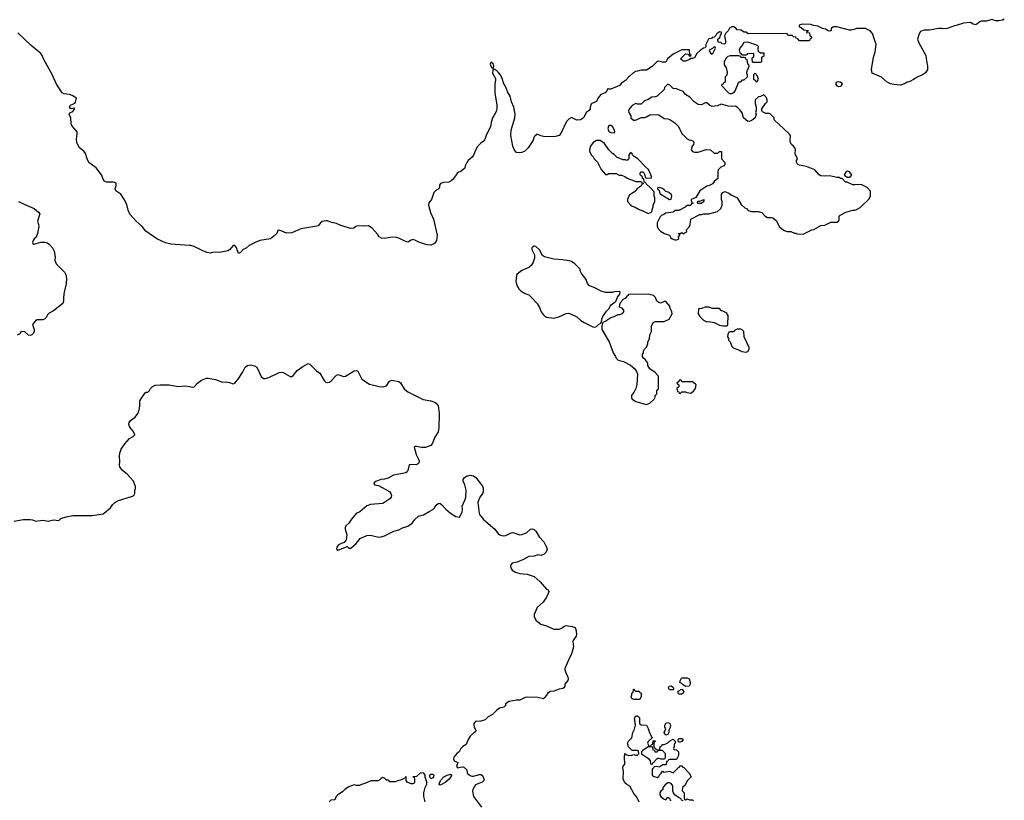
# Model space of a CAD drawing. Header units: inches. Extents: x 2473073 to 2657680, y 705365 to 849016.
# Tile 10 of 151: x 2518092 to 2529150, y 768427 to 777190. Entities that reach past the tile are written whole.
import ezdxf

# ---------------------------------------------------------------- set-up
doc = ezdxf.new("R2010")
doc.units = ezdxf.units.IN
doc.header["$MEASUREMENT"] = 0
for name, color, linetype in [('C5717', 7, 'Continuous'), ('C5726', 7, 'Continuous'), ('C5727', 7, 'Continuous')]:
    doc.layers.add(name, color=color, linetype=linetype)

msp = doc.modelspace()

# ---------------------------------------------------------------- linework, layer by layer
at = {"layer": 'C5717', "color": 5, "elevation": 60}
for points in [[(2520000, 774656), (2519790, 774671), (2519730, 774687), (2519631, 774731), (2519510, 774818), (2519466, 774870), (2519405, 774925), (2519330, 775006), (2519310, 775052), (2519294, 775114), (2519261, 775181), (2519227, 775230), (2519170, 775270), (2519165, 775290), (2519175, 775330), (2519174, 775354), (2519146, 775366), (2519068, 775368), (2519050, 775373), (2519041, 775381), (2519032, 775392), (2519010, 775447), (2518950, 775527), (2518869, 775589), (2518849, 775629), (2518830, 775690), (2518813, 775713), (2518764, 775750), (2518745, 775785), (2518734, 775810), (2518729, 775849), (2518738, 775910), (2518737, 775930), (2518688, 775988), (2518675, 776010), (2518669, 776030), (2518666, 776086), (2518647, 776130), (2518655, 776145), (2518690, 776161), (2518713, 776193), (2518696, 776196), (2518670, 776191), (2518657, 776197), (2518651, 776210), (2518661, 776230), (2518696, 776244), (2518710, 776254), (2518717, 776263), (2518731, 776310), (2518680, 776340), (2518650, 776350), (2518590, 776359), (2518570, 776370), (2518507, 776467), (2518456, 776576), (2518363, 776743), (2518345, 776790), (2518330, 776810), (2518220, 776900), (2518070, 777042)], [(2518079, 775150), (2518150, 775114), (2518254, 775070), (2518305, 775030), (2518319, 775010), (2518293, 774930), (2518305, 774890), (2518307, 774870), (2518292, 774790), (2518276, 774750), (2518255, 774730), (2518243, 774710), (2518236, 774690), (2518239, 774679), (2518250, 774672), (2518328, 774692), (2518374, 774694), (2518405, 774685), (2518428, 774668), (2518462, 774630), (2518478, 774590), (2518490, 774530), (2518488, 774490), (2518502, 774450), (2518596, 774356), (2518611, 774331), (2518618, 774290), (2518615, 774225), (2518593, 774133), (2518585, 774075), (2518585, 774030), (2518577, 774003), (2518470, 773922), (2518424, 773896), (2518404, 773876), (2518390, 773846), (2518370, 773827), (2518350, 773821), (2518290, 773822), (2518270, 773811), (2518237, 773770), (2518253, 773713), (2518254, 773690), (2518246, 773670), (2518230, 773652), (2518210, 773644), (2518190, 773648), (2518150, 773686), (2518110, 773691), (2518095, 773665), (2518062, 773650)], [(2518030, 771562), (2518130, 771581), (2518210, 771581), (2518237, 771577), (2518270, 771562), (2518350, 771573), (2518410, 771559), (2518470, 771576), (2518530, 771568), (2518554, 771590), (2518614, 771610), (2518690, 771625), (2518830, 771623), (2518906, 771626), (2519030, 771644), (2519110, 771709), (2519135, 771745), (2519155, 771765), (2519190, 771789), (2519357, 771843), (2519372, 771850), (2519385, 771870), (2519385, 771910), (2519391, 771929), (2519391, 771950), (2519371, 772010), (2519298, 772090), (2519248, 772130), (2519215, 772170), (2519211, 772190), (2519215, 772230), (2519211, 772290), (2519216, 772324), (2519231, 772369), (2519271, 772430), (2519327, 772490), (2519366, 772510), (2519384, 772530), (2519368, 772570), (2519340, 772600), (2519325, 772625), (2519319, 772650), (2519323, 772670), (2519336, 772690), (2519388, 772730), (2519417, 772770), (2519433, 772810), (2519442, 772850), (2519443, 772910), (2519451, 772930), (2519500, 773000), (2519511, 773009), (2519530, 773009), (2519550, 773029), (2519561, 773050), (2519579, 773070), (2519612, 773088), (2519670, 773092), (2519770, 773090), (2519870, 773073), (2519950, 773080), (2520000, 773071)]]:
    msp.add_lwpolyline(points, dxfattribs=at)
at = {"layer": 'C5726', "color": 5}
for points, elevation in [([(2524257, 770000), (2524215, 769905), (2524214, 769890), (2524221, 769870), (2524249, 769810), (2524253, 769790), (2524249, 769771), (2524215, 769730), (2524214, 769710), (2524202, 769690), (2524190, 769683), (2524150, 769676), (2524090, 769653), (2524050, 769647), (2524022, 769630), (2523990, 769582), (2523973, 769567), (2523910, 769581), (2523795, 769585), (2523770, 769582), (2523708, 769552), (2523670, 769551), (2523590, 769536), (2523549, 769511), (2523548, 769490), (2523530, 769472), (2523480, 769460), (2523446, 769434), (2523402, 769390), (2523355, 769365), (2523318, 769330), (2523270, 769314), (2523210, 769311), (2523194, 769290), (2523194, 769270), (2523195, 769250), (2523215, 769215), (2523210, 769194), (2523190, 769182), (2523153, 769147), (2523129, 769110), (2523108, 769052), (2523068, 769030), (2523048, 769010), (2523028, 768970), (2523005, 768955), (2522982, 768930), (2522969, 768911), (2522964, 768890), (2522970, 768870), (2523012, 768852), (2522999, 768810), (2523009, 768790), (2523040, 768800), (2523070, 768804), (2523080, 768800), (2523115, 768770), (2523118, 768730), (2523150, 768706), (2523170, 768698), (2523190, 768698), (2523213, 768707), (2523232, 768708), (2523250, 768718), (2523270, 768718), (2523290, 768706), (2523306, 768670), (2523306, 768650), (2523286, 768630), (2523210, 768602), (2523182, 768550), (2523179, 768530), (2523189, 768471), (2523277, 768350)], 60), ([(2525050, 768406), (2525023, 768463), (2524990, 768502), (2524946, 768586), (2524910, 768606), (2524890, 768625), (2524870, 768670), (2524875, 768750), (2524866, 768790), (2524870, 768811), (2524889, 768831), (2524884, 768910), (2524890, 768954), (2524902, 768942), (2524930, 768932), (2524967, 768933), (2524990, 768942), (2525010, 768934), (2525030, 768934), (2525046, 768950), (2525042, 768982), (2525030, 768986), (2524970, 768986), (2524930, 769026), (2524918, 769070), (2524928, 769090), (2524968, 769130), (2524978, 769190), (2524995, 769225), (2525008, 769270), (2524998, 769350), (2525010, 769374), (2525030, 769374), (2525053, 769353), (2525054, 769290), (2525070, 769274), (2525130, 769272), (2525150, 769234), (2525164, 769184), (2525194, 769130), (2525150, 769086), (2525142, 769070), (2525158, 769038), (2525170, 769034), (2525182, 769038), (2525187, 769053), (2525202, 769058), (2525207, 769093), (2525230, 769094), (2525233, 769087), (2525218, 769082), (2525214, 769070), (2525214, 769030), (2525218, 769018), (2525233, 769013), (2525238, 768998), (2525270, 768994), (2525282, 768998), (2525286, 769030), (2525302, 769038), (2525307, 769053), (2525330, 769054), (2525350, 769062), (2525370, 769072), (2525390, 769092), (2525430, 769112), (2525454, 769090), (2525454, 769070), (2525444, 769056), (2525442, 769030), (2525434, 769010), (2525438, 768998), (2525470, 768992), (2525491, 768970), (2525491, 768930), (2525470, 768886), (2525393, 768887), (2525378, 768882), (2525372, 768868), (2525358, 768862), (2525354, 768830), (2525350, 768826), (2525313, 768827), (2525290, 768806), (2525270, 768798), (2525250, 768806), (2525218, 768802), (2525212, 768788), (2525198, 768782), (2525194, 768770), (2525194, 768710), (2525213, 768693), (2525232, 768692), (2525250, 768682), (2525270, 768694), (2525283, 768717), (2525298, 768730), (2525310, 768754), (2525330, 768742), (2525390, 768754), (2525430, 768734), (2525490, 768794), (2525502, 768798), (2525507, 768813), (2525530, 768814), (2525538, 768798), (2525550, 768794), (2525611, 768730), (2525634, 768690), (2525590, 768646), (2525564, 768596), (2525534, 768570), (2525533, 768533), (2525554, 768510), (2525554, 768450), (2525558, 768438), (2525570, 768434), (2525590, 768442), (2525613, 768433), (2525650, 768434), (2525660, 768420)], 40), ([(2522645, 768410), (2522631, 768470), (2522631, 768510), (2522646, 768570), (2522665, 768610), (2522665, 768630), (2522646, 768686), (2522645, 768710), (2522630, 768732), (2522603, 768737), (2522589, 768731), (2522547, 768693), (2522506, 768690), (2522522, 768682), (2522526, 768670), (2522526, 768630), (2522522, 768618), (2522507, 768613), (2522487, 768613), (2522442, 768630), (2522434, 768650), (2522434, 768690), (2522430, 768694), (2522422, 768678), (2522396, 768664), (2522370, 768652), (2522349, 768651), (2522310, 768634), (2522250, 768634), (2522233, 768653), (2522210, 768654), (2522190, 768674), (2522170, 768682), (2522150, 768672), (2522140, 768660), (2522116, 768644), (2522036, 768644), (2521970, 768616), (2521930, 768605), (2521910, 768592), (2521873, 768593), (2521850, 768602), (2521790, 768579), (2521749, 768551), (2521718, 768522), (2521666, 768490), (2521646, 768470), (2521630, 768434), (2521588, 768430), (2521569, 768411)], 60), ([(2525542, 768422), (2525526, 768430), (2525522, 768442), (2525490, 768458), (2525450, 768489), (2525434, 768510), (2525429, 768530), (2525429, 768589), (2525410, 768615), (2525390, 768622), (2525370, 768622), (2525340, 768600), (2525314, 768570), (2525314, 768550), (2525292, 768528), (2525282, 768510), (2525282, 768490), (2525291, 768470), (2525322, 768442), (2525350, 768434), (2525370, 768462), (2525391, 768450), (2525402, 768422)], 40)]:
    msp.add_lwpolyline(points, dxfattribs=dict(at, elevation=elevation))
for points, elevation in [([(2525570, 769706), (2525543, 769723), (2525530, 769738), (2525506, 769750), (2525508, 769770), (2525523, 769797), (2525530, 769802), (2525590, 769802), (2525610, 769792), (2525622, 769750), (2525622, 769730), (2525610, 769709)], 40), ([(2525010, 769654), (2525050, 769654), (2525058, 769638), (2525070, 769634), (2525071, 769590), (2525058, 769562), (2525050, 769558), (2524990, 769558), (2524966, 769570), (2524958, 769590), (2524966, 769610), (2524966, 769630), (2524982, 769638), (2524987, 769673), (2524993, 769673), (2524998, 769658)], 40), ([(2525430, 769666), (2525389, 769669), (2525378, 769690), (2525386, 769710), (2525410, 769712), (2525422, 769702), (2525434, 769690), (2525434, 769670)], 40), ([(2525530, 769618), (2525500, 769620), (2525486, 769630), (2525488, 769652), (2525530, 769674), (2525552, 769650), (2525542, 769630)], 40), ([(2525350, 769158), (2525329, 769189), (2525348, 769230), (2525338, 769250), (2525338, 769270), (2525350, 769294), (2525370, 769302), (2525390, 769294), (2525402, 769270), (2525397, 769243), (2525384, 769216), (2525382, 769190), (2525370, 769166)], 40), ([(2525510, 769078), (2525500, 769080), (2525486, 769090), (2525486, 769110), (2525500, 769120), (2525530, 769122), (2525542, 769110), (2525530, 769088)], 40), ([(2525150, 769028), (2525092, 768988), (2525074, 768970), (2525074, 768950), (2525155, 768895), (2525172, 768870), (2525178, 768838), (2525190, 768834), (2525202, 768838), (2525206, 768850), (2525222, 768858), (2525226, 768870), (2525247, 768893), (2525260, 768900), (2525270, 768902), (2525290, 768894), (2525330, 768894), (2525342, 768898), (2525346, 768910), (2525346, 768950), (2525310, 768986), (2525270, 768986), (2525258, 768982), (2525250, 768966), (2525230, 768966), (2525226, 768986), (2525208, 768990), (2525202, 769022)], 40), ([(2522710, 768668), (2522698, 768690), (2522698, 768710), (2522710, 768722), (2522730, 768722), (2522742, 768710), (2522738, 768690), (2522730, 768678)], 60), ([(2522810, 768598), (2522802, 768610), (2522819, 768650), (2522855, 768690), (2522894, 768710), (2522930, 768721), (2522946, 768710), (2522916, 768664), (2522872, 768628), (2522830, 768605)], 60)]:
    msp.add_lwpolyline(points, close=True, dxfattribs=dict(at, elevation=elevation))
at = {"layer": 'C5727', "color": 5, "elevation": 60}
for points in [[(2529150, 777196), (2529130, 777186), (2529090, 777176), (2529050, 777176), (2529010, 777191), (2528950, 777172), (2528890, 777172), (2528875, 777165), (2528830, 777131), (2528800, 777140), (2528770, 777158), (2528692, 777152), (2528610, 777125), (2528590, 777122), (2528510, 777091), (2528470, 777086), (2528449, 777091), (2528410, 777091), (2528310, 777071), (2528250, 777071), (2528210, 777058), (2528193, 777030), (2528174, 776970), (2528189, 776930), (2528269, 776790), (2528275, 776730), (2528289, 776670), (2528289, 776630), (2528265, 776595), (2528230, 776571), (2528178, 776550), (2528130, 776518), (2528090, 776498), (2528050, 776485), (2528029, 776471), (2527983, 776457), (2527910, 776462), (2527870, 776471), (2527835, 776490), (2527770, 776545), (2527667, 776590), (2527657, 776630), (2527682, 776770), (2527699, 776830), (2527711, 776910), (2527670, 777034), (2527644, 777064), (2527591, 777091), (2527490, 777092), (2527476, 777084), (2527430, 777072), (2527410, 777072), (2527270, 777111), (2527230, 777111), (2527206, 777090), (2527206, 777070), (2527190, 777062), (2527170, 777065), (2527143, 777083), (2527110, 777091), (2527056, 777116), (2527006, 777126), (2526978, 777138), (2526879, 777141), (2526846, 777130), (2526846, 777110), (2526870, 777102), (2526898, 777078), (2526946, 777070), (2526942, 777058), (2526927, 777053), (2526927, 777047), (2526962, 777042), (2526966, 777010), (2526982, 777002), (2526986, 776990), (2526982, 776978), (2526967, 776973), (2526962, 776958), (2526950, 776954), (2526850, 776954), (2526830, 776974), (2526818, 776978), (2526810, 776994), (2526778, 776998), (2526770, 777014), (2526730, 777014), (2526718, 777018), (2526710, 777034), (2526273, 777033), (2526250, 777052), (2526230, 777052), (2526190, 777072), (2526150, 777078), (2526135, 777095), (2526111, 777110), (2526090, 777110), (2526065, 777095), (2526050, 777065), (2526021, 777039), (2526006, 777010), (2526019, 776950), (2526018, 776930), (2526010, 776914), (2525978, 776918), (2525970, 776934), (2525938, 776938), (2525934, 776970), (2525954, 776990), (2525962, 777018), (2525974, 777030), (2525974, 777050), (2525950, 777054), (2525938, 777042), (2525923, 777037), (2525910, 777014), (2525890, 776994), (2525868, 776992), (2525862, 776978), (2525830, 776974), (2525826, 776970), (2525798, 776910), (2525798, 776890), (2525790, 776874), (2525770, 776872), (2525738, 776850), (2525698, 776810), (2525670, 776762), (2525650, 776754), (2525630, 776754), (2525616, 776744), (2525570, 776725), (2525544, 776724), (2525514, 776750), (2525570, 776806), (2525602, 776802), (2525610, 776786), (2525630, 776786), (2525634, 776790), (2525618, 776798), (2525613, 776853), (2525529, 776851), (2525430, 776802), (2525368, 776750), (2525347, 776713), (2525310, 776712), (2525270, 776725), (2525250, 776722), (2525195, 776665), (2525130, 776625), (2525070, 776625), (2525030, 776612), (2525006, 776610), (2524988, 776592), (2524975, 776585), (2524942, 776558), (2524894, 776506), (2524850, 776478), (2524828, 776450), (2524730, 776411), (2524690, 776412), (2524686, 776390), (2524666, 776370), (2524618, 776350), (2524590, 776312), (2524570, 776272), (2524518, 776250), (2524510, 776242), (2524499, 776210), (2524499, 776190), (2524489, 776171), (2524453, 776147), (2524429, 776091), (2524410, 776076), (2524390, 776067), (2524350, 776063), (2524290, 776091), (2524262, 776078), (2524233, 776047), (2524170, 775912), (2524150, 775891), (2524110, 775878), (2523990, 775876), (2523945, 775885), (2523910, 775902), (2523900, 775900), (2523876, 775884), (2523870, 775874), (2523855, 775830), (2523802, 775750), (2523766, 775714), (2523730, 775699), (2523710, 775696), (2523670, 775701), (2523650, 775725), (2523631, 775771), (2523608, 775890), (2523611, 775950), (2523654, 776090), (2523655, 776130), (2523643, 776210), (2523617, 776270), (2523599, 776330), (2523570, 776382), (2523563, 776410), (2523530, 776471), (2523510, 776530), (2523490, 776570), (2523470, 776599), (2523450, 776616), (2523427, 776633), (2523413, 776633), (2523411, 776650), (2523417, 776670), (2523413, 776690), (2523388, 776712), (2523378, 776702), (2523377, 776690), (2523390, 776655), (2523408, 776648), (2523401, 776590), (2523436, 776530), (2523437, 776510), (2523429, 776470), (2523429, 776371), (2523449, 776230), (2523449, 776190), (2523442, 776158), (2523422, 776118), (2523402, 776090), (2523389, 776051), (2523381, 775990), (2523330, 775892), (2523315, 775845), (2523297, 775823), (2523270, 775805), (2523233, 775767), (2523218, 775742), (2523189, 775670), (2523172, 775648), (2523129, 775611), (2523113, 775587), (2523095, 775550), (2523090, 775522), (2523050, 775491), (2523010, 775471), (2522959, 775401), (2522939, 775381), (2522910, 775367), (2522850, 775361), (2522818, 775350), (2522808, 775332), (2522808, 775310), (2522798, 775290), (2522770, 775278), (2522742, 775250), (2522718, 775170), (2522686, 775134), (2522682, 775110), (2522706, 775026), (2522739, 774950), (2522779, 774770), (2522773, 774710), (2522750, 774676), (2522710, 774661), (2522670, 774663), (2522630, 774673), (2522574, 774694), (2522530, 774717), (2522510, 774721), (2522490, 774717), (2522450, 774694), (2522410, 774707), (2522350, 774739), (2522310, 774748), (2522250, 774746), (2522190, 774734), (2522156, 774736), (2522130, 774752), (2522110, 774782), (2522050, 774851), (2522010, 774876), (2521970, 774871), (2521885, 774875), (2521866, 774870), (2521846, 774850), (2521810, 774846), (2521700, 774880), (2521650, 774902), (2521595, 774915), (2521550, 774932), (2521530, 774934), (2521490, 774925), (2521469, 774910), (2521444, 774876), (2521429, 774871), (2521250, 774842), (2521150, 774798), (2521090, 774795), (2521010, 774826), (2520995, 774825), (2520990, 774822), (2520979, 774790), (2520966, 774774), (2520910, 774731), (2520790, 774710), (2520735, 774690), (2520670, 774657), (2520634, 774626), (2520601, 774610), (2520570, 774577), (2520550, 774567), (2520526, 774630), (2520510, 774657), (2520490, 774656), (2520451, 774609), (2520430, 774594), (2520335, 774575), (2520270, 774579), (2520230, 774571), (2520197, 774577), (2520150, 774594), (2520050, 774646), (2520015, 774655), (2520000, 774656)], [(2520000, 773071), (2520035, 773065), (2520050, 773070), (2520089, 773111), (2520135, 773145), (2520190, 773165), (2520210, 773165), (2520290, 773150), (2520370, 773123), (2520410, 773124), (2520450, 773119), (2520490, 773104), (2520510, 773109), (2520547, 773153), (2520594, 773230), (2520625, 773290), (2520650, 773307), (2520685, 773315), (2520730, 773306), (2520755, 773290), (2520804, 773184), (2520830, 773163), (2520850, 773161), (2520890, 773175), (2521006, 773230), (2521030, 773234), (2521050, 773230), (2521130, 773183), (2521150, 773183), (2521165, 773195), (2521210, 773254), (2521270, 773296), (2521330, 773330), (2521350, 773322), (2521426, 773250), (2521463, 773223), (2521510, 773141), (2521530, 773121), (2521550, 773119), (2521570, 773123), (2521590, 773136), (2521650, 773201), (2521670, 773206), (2521730, 773186), (2521750, 773187), (2521850, 773247), (2521870, 773252), (2521890, 773245), (2521936, 773156), (2522020, 773100), (2522128, 773072), (2522170, 773069), (2522210, 773079), (2522247, 773133), (2522270, 773143), (2522349, 773129), (2522370, 773115), (2522410, 773048), (2522452, 773012), (2522625, 772925), (2522710, 772913), (2522750, 772898), (2522770, 772884), (2522790, 772854), (2522797, 772830), (2522804, 772770), (2522801, 772610), (2522790, 772562), (2522756, 772504), (2522724, 772430), (2522708, 772410), (2522650, 772388), (2522606, 772386), (2522550, 772399), (2522530, 772398), (2522522, 772390), (2522543, 772310), (2522576, 772250), (2522578, 772230), (2522572, 772210), (2522550, 772193), (2522490, 772197), (2522467, 772193), (2522452, 772130), (2522444, 772116), (2522430, 772105), (2522371, 772091), (2522290, 772078), (2522230, 772042), (2522190, 772033), (2522148, 772030), (2522090, 772006), (2522070, 771990), (2522075, 771970), (2522120, 771960), (2522239, 771899), (2522249, 771890), (2522261, 771870), (2522267, 771850), (2522265, 771830), (2522249, 771810), (2522170, 771760), (2522030, 771748), (2521990, 771734), (2521913, 771667), (2521870, 771647), (2521817, 771583), (2521790, 771538), (2521755, 771510), (2521749, 771491), (2521749, 771470), (2521766, 771406), (2521758, 771350), (2521737, 771323), (2521702, 771310), (2521669, 771290), (2521654, 771270), (2521650, 771254), (2521656, 771236), (2521670, 771234), (2521770, 771275), (2521790, 771258), (2521810, 771259), (2521870, 771309), (2521914, 771366), (2521990, 771398), (2522030, 771404), (2522090, 771387), (2522130, 771381), (2522150, 771384), (2522190, 771396), (2522293, 771447), (2522350, 771463), (2522393, 771487), (2522450, 771504), (2522501, 771539), (2522530, 771579), (2522570, 771616), (2522627, 771633), (2522689, 771671), (2522730, 771690), (2522751, 771710), (2522770, 771741), (2522790, 771759), (2522810, 771761), (2522829, 771749), (2522877, 771697), (2522930, 771649), (2522990, 771615), (2523030, 771606), (2523060, 771660), (2523066, 771690), (2523061, 771730), (2523096, 771804), (2523103, 771830), (2523108, 771910), (2523091, 771970), (2523071, 772010), (2523074, 772030), (2523088, 772050), (2523110, 772067), (2523150, 772078), (2523189, 772070), (2523215, 772050), (2523290, 771952), (2523297, 771930), (2523299, 771890), (2523291, 771870), (2523257, 771823), (2523239, 771770), (2523251, 771651), (2523256, 771636), (2523300, 771580), (2523429, 771470), (2523470, 771416), (2523490, 771402), (2523530, 771396), (2523550, 771401), (2523610, 771429), (2523630, 771432), (2523710, 771409), (2523730, 771410), (2523782, 771430), (2523830, 771470), (2523850, 771473), (2523870, 771467), (2523890, 771450), (2523926, 771386), (2523978, 771330), (2524009, 771270), (2524016, 771244), (2524006, 771214), (2523982, 771190), (2523950, 771176), (2523910, 771181), (2523870, 771167), (2523810, 771163), (2523750, 771131), (2523678, 771102), (2523624, 771090), (2523608, 771072), (2523604, 771050), (2523610, 771030), (2523624, 771010), (2523662, 770990), (2523710, 770975), (2523790, 770966), (2523870, 770941), (2523938, 770878), (2524010, 770797), (2524029, 770789), (2524033, 770770), (2524029, 770750), (2524010, 770706), (2523970, 770650), (2523905, 770590), (2523870, 770514), (2523869, 770490), (2523889, 770449), (2523910, 770429), (2523946, 770406), (2524010, 770384), (2524090, 770349), (2524150, 770349), (2524170, 770354), (2524210, 770381), (2524231, 770389), (2524300, 770380), (2524326, 770366), (2524334, 770354), (2524342, 770330), (2524346, 770290), (2524341, 770270), (2524311, 770230), (2524304, 770210), (2524310, 770150), (2524290, 770072), (2524257, 770000)]]:
    msp.add_lwpolyline(points, dxfattribs=at)
for points in [[(2525890, 776886), (2525873, 776867), (2525834, 776850), (2525850, 776814), (2525870, 776802), (2525878, 776810), (2525906, 776870), (2525902, 776882)], [(2526270, 776938), (2526225, 776935), (2526211, 776909), (2526178, 776870), (2526172, 776850), (2526178, 776818), (2526192, 776812), (2526198, 776798), (2526210, 776794), (2526250, 776794), (2526262, 776798), (2526270, 776812), (2526330, 776814), (2526334, 776810), (2526334, 776770), (2526318, 776762), (2526314, 776750), (2526318, 776718), (2526330, 776714), (2526410, 776714), (2526422, 776718), (2526426, 776730), (2526426, 776770), (2526453, 776787), (2526453, 776813), (2526410, 776815), (2526389, 776829), (2526384, 776870), (2526388, 776890), (2526379, 776899)], [(2526170, 776786), (2526070, 776786), (2526044, 776776), (2526024, 776756), (2526005, 776715), (2526005, 776685), (2526025, 776650), (2526038, 776602), (2526032, 776568), (2526014, 776550), (2526014, 776490), (2525998, 776482), (2525993, 776467), (2525978, 776462), (2525974, 776450), (2526054, 776370), (2526070, 776362), (2526090, 776362), (2526120, 776380), (2526128, 776390), (2526167, 776493), (2526190, 776494), (2526210, 776514), (2526230, 776514), (2526266, 776550), (2526266, 776570), (2526258, 776590), (2526263, 776617), (2526286, 776670), (2526282, 776682), (2526268, 776690), (2526262, 776742), (2526247, 776747), (2526242, 776762), (2526230, 776766), (2526190, 776766), (2526182, 776782)], [(2526350, 776586), (2526334, 776570), (2526334, 776530), (2526338, 776518), (2526353, 776513), (2526358, 776498), (2526370, 776494), (2526386, 776510), (2526386, 776530), (2526378, 776558), (2526367, 776567), (2526362, 776582)], [(2525370, 776466), (2525334, 776430), (2525330, 776406), (2525252, 776330), (2525230, 776324), (2525190, 776322), (2525150, 776295), (2525110, 776278), (2525070, 776242), (2525030, 776242), (2525010, 776248), (2524970, 776228), (2524943, 776197), (2524931, 776170), (2524932, 776150), (2524954, 776110), (2524954, 776090), (2524984, 776064), (2525004, 776064), (2525026, 776070), (2525070, 776094), (2525110, 776092), (2525130, 776098), (2525170, 776122), (2525250, 776126), (2525270, 776121), (2525330, 776082), (2525370, 776078), (2525394, 776070), (2525450, 776031), (2525490, 775991), (2525530, 775912), (2525590, 775851), (2525610, 775841), (2525654, 775830), (2525662, 775810), (2525658, 775790), (2525645, 775770), (2525632, 775730), (2525650, 775712), (2525670, 775705), (2525710, 775705), (2525790, 775731), (2525810, 775732), (2525850, 775731), (2525893, 775693), (2525927, 775693), (2525942, 775698), (2525950, 775712), (2525970, 775712), (2525974, 775710), (2525972, 775630), (2526011, 775589), (2526011, 775570), (2526002, 775550), (2525966, 775534), (2525935, 775505), (2525931, 775490), (2525931, 775409), (2525890, 775375), (2525871, 775349), (2525846, 775334), (2525810, 775322), (2525731, 775270), (2525684, 775196), (2525634, 775170), (2525638, 775138), (2525654, 775130), (2525638, 775122), (2525630, 775106), (2525590, 775106), (2525578, 775102), (2525572, 775088), (2525494, 775050), (2525453, 775047), (2525430, 775028), (2525350, 775018), (2525320, 775000), (2525304, 774996), (2525284, 774976), (2525251, 774910), (2525251, 774871), (2525258, 774850), (2525290, 774818), (2525332, 774790), (2525390, 774771), (2525403, 774743), (2525418, 774730), (2525450, 774719), (2525470, 774720), (2525490, 774728), (2525495, 774735), (2525490, 774754), (2525506, 774770), (2525502, 774782), (2525489, 774790), (2525509, 774791), (2525530, 774802), (2525550, 774785), (2525562, 774798), (2525586, 774810), (2525579, 774830), (2525615, 774870), (2525622, 774890), (2525630, 774952), (2525730, 775002), (2525750, 775002), (2525770, 775012), (2525830, 775012), (2525930, 775038), (2525968, 775070), (2525982, 775110), (2525982, 775150), (2525975, 775170), (2525975, 775230), (2525990, 775252), (2526010, 775261), (2526050, 775247), (2526090, 775219), (2526150, 775191), (2526194, 775114), (2526237, 775077), (2526254, 775070), (2526274, 775050), (2526310, 775038), (2526390, 775038), (2526425, 775025), (2526462, 774990), (2526490, 774971), (2526530, 774971), (2526550, 774965), (2526590, 774931), (2526622, 774870), (2526650, 774842), (2526682, 774822), (2526710, 774811), (2526751, 774811), (2526793, 774793), (2526807, 774793), (2526825, 774785), (2526890, 774782), (2526989, 774831), (2527010, 774836), (2527090, 774881), (2527135, 774885), (2527203, 774917), (2527270, 774916), (2527289, 774930), (2527297, 774943), (2527296, 774984), (2527305, 774995), (2527370, 775031), (2527450, 775051), (2527470, 775051), (2527498, 775062), (2527530, 775082), (2527630, 775174), (2527648, 775210), (2527647, 775267), (2527610, 775308), (2527550, 775338), (2527510, 775342), (2527470, 775335), (2527450, 775338), (2527387, 775367), (2527368, 775368), (2527330, 775406), (2527310, 775406), (2527298, 775418), (2527270, 775418), (2527190, 775439), (2527130, 775434), (2527090, 775439), (2527069, 775450), (2527023, 775503), (2526930, 775541), (2526850, 775559), (2526829, 775570), (2526818, 775590), (2526818, 775610), (2526828, 775630), (2526803, 775683), (2526804, 775730), (2526799, 775750), (2526784, 775770), (2526759, 775790), (2526750, 775810), (2526744, 775830), (2526749, 775889), (2526735, 775910), (2526567, 776067), (2526566, 776090), (2526526, 776130), (2526510, 776138), (2526470, 776138), (2526436, 776156), (2526426, 776170), (2526428, 776190), (2526469, 776251), (2526488, 776270), (2526488, 776290), (2526482, 776302), (2526470, 776326), (2526450, 776346), (2526412, 776328), (2526390, 776326), (2526352, 776290), (2526352, 776250), (2526362, 776210), (2526362, 776170), (2526354, 776150), (2526362, 776130), (2526357, 776103), (2526352, 776090), (2526331, 776069), (2526294, 776050), (2526270, 776049), (2526222, 776090), (2526205, 776145), (2526180, 776180), (2526150, 776208), (2526130, 776218), (2526090, 776215), (2526050, 776221), (2525970, 776242), (2525930, 776225), (2525870, 776217), (2525838, 776230), (2525810, 776258), (2525790, 776258), (2525750, 776235), (2525710, 776239), (2525667, 776267), (2525619, 776319), (2525569, 776349), (2525543, 776383), (2525470, 776415), (2525430, 776418), (2525395, 776455)], [(2527290, 776494), (2527264, 776490), (2527254, 776470), (2527269, 776449), (2527290, 776442), (2527310, 776445), (2527323, 776450), (2527334, 776470), (2527305, 776490)], [(2524730, 776004), (2524710, 776002), (2524698, 775970), (2524710, 775934), (2524730, 775925), (2524770, 775922), (2524775, 775930), (2524773, 775950), (2524749, 775990)], [(2524570, 775834), (2524532, 775810), (2524502, 775770), (2524492, 775730), (2524492, 775710), (2524512, 775670), (2524532, 775650), (2524542, 775630), (2524582, 775590), (2524622, 775510), (2524670, 775454), (2524690, 775452), (2524710, 775462), (2524790, 775462), (2524825, 775445), (2524850, 775445), (2524890, 775431), (2524914, 775410), (2525010, 775374), (2525070, 775374), (2525078, 775358), (2525094, 775354), (2525093, 775347), (2525078, 775342), (2525073, 775327), (2525054, 775310), (2525025, 775295), (2525011, 775269), (2524940, 775220), (2524925, 775195), (2524918, 775170), (2524918, 775150), (2524950, 775112), (2524970, 775098), (2525005, 775085), (2525050, 775058), (2525090, 775045), (2525150, 775014), (2525170, 775022), (2525186, 775030), (2525196, 775044), (2525198, 775070), (2525208, 775090), (2525208, 775110), (2525226, 775150), (2525226, 775190), (2525218, 775210), (2525216, 775256), (2525180, 775300), (2525127, 775347), (2525122, 775362), (2525106, 775366), (2525102, 775402), (2525087, 775407), (2525086, 775430), (2525070, 775438), (2525062, 775450), (2525062, 775470), (2525070, 775482), (2525090, 775482), (2525102, 775470), (2525112, 775450), (2525118, 775418), (2525133, 775413), (2525186, 775414), (2525188, 775430), (2525182, 775450), (2525154, 775510), (2525119, 775539), (2525034, 775630), (2524994, 775654), (2524975, 775675), (2524970, 775686), (2524950, 775698), (2524934, 775670), (2524934, 775630), (2524922, 775618), (2524910, 775608), (2524896, 775616), (2524870, 775618), (2524803, 775643), (2524770, 775678), (2524748, 775690), (2524710, 775728), (2524660, 775800), (2524613, 775833)], [(2527390, 775488), (2527370, 775478), (2527352, 775450), (2527360, 775440), (2527384, 775424), (2527410, 775422), (2527428, 775432), (2527438, 775450), (2527410, 775482)], [(2525274, 775306), (2525258, 775302), (2525254, 775290), (2525272, 775272), (2525281, 775241), (2525292, 775230), (2525390, 775172), (2525410, 775174), (2525415, 775210), (2525408, 775230), (2525373, 775253), (2525350, 775262), (2525330, 775282), (2525310, 775294)], [(2525710, 775126), (2525706, 775130), (2525707, 775153), (2525730, 775154), (2525774, 775170), (2525774, 775150), (2525750, 775128)], [(2523870, 774648), (2523850, 774638), (2523842, 774630), (2523842, 774610), (2523872, 774552), (2523872, 774512), (2523858, 774470), (2523836, 774430), (2523810, 774409), (2523730, 774373), (2523696, 774350), (2523675, 774330), (2523670, 774318), (2523665, 774250), (2523679, 774199), (2523696, 774170), (2523724, 774144), (2523770, 774116), (2523810, 774100), (2523837, 774077), (2523905, 774005), (2523930, 773961), (2523950, 773910), (2523970, 773881), (2523985, 773865), (2524010, 773850), (2524090, 773840), (2524147, 773853), (2524230, 773891), (2524254, 773894), (2524286, 773886), (2524350, 773856), (2524394, 773814), (2524430, 773791), (2524530, 773743), (2524550, 773739), (2524570, 773747), (2524594, 773770), (2524618, 773782), (2524626, 773794), (2524630, 773830), (2524642, 773858), (2524683, 773917), (2524713, 773947), (2524724, 773976), (2524735, 773990), (2524778, 774022), (2524790, 774036), (2524806, 774074), (2524833, 774110), (2524835, 774130), (2524830, 774138), (2524770, 774135), (2524750, 774129), (2524670, 774129), (2524621, 774141), (2524543, 774183), (2524490, 774202), (2524469, 774229), (2524454, 774274), (2524429, 774309), (2524400, 774340), (2524388, 774370), (2524386, 774390), (2524328, 774450), (2524290, 774475), (2524270, 774482), (2524210, 774489), (2524190, 774495), (2524090, 774502), (2523986, 774530), (2523963, 774543), (2523930, 774606), (2523890, 774646)], [(2525150, 774108), (2524930, 774106), (2524925, 774095), (2524910, 774088), (2524895, 774065), (2524870, 774049), (2524836, 774010), (2524827, 773990), (2524826, 773966), (2524850, 773954), (2524874, 773930), (2524874, 773910), (2524854, 773890), (2524830, 773878), (2524810, 773878), (2524765, 773855), (2524730, 773844), (2524675, 773805), (2524642, 773790), (2524636, 773784), (2524631, 773750), (2524631, 773711), (2524714, 773574), (2524758, 773450), (2524785, 773410), (2524791, 773390), (2524812, 773370), (2524873, 773353), (2524953, 773313), (2525002, 773270), (2525020, 773240), (2525032, 773210), (2525024, 773096), (2525012, 773050), (2524990, 773006), (2524964, 772976), (2524962, 772950), (2524972, 772930), (2525010, 772906), (2525090, 772881), (2525130, 772872), (2525170, 772885), (2525218, 772930), (2525227, 772953), (2525228, 772972), (2525246, 772990), (2525248, 773032), (2525262, 773038), (2525266, 773050), (2525266, 773190), (2525228, 773228), (2525168, 773270), (2525146, 773310), (2525148, 773330), (2525142, 773342), (2525117, 773377), (2525098, 773390), (2525088, 773410), (2525088, 773430), (2525098, 773450), (2525098, 773470), (2525108, 773490), (2525130, 773514), (2525148, 773550), (2525148, 773570), (2525167, 773613), (2525168, 773652), (2525186, 773690), (2525186, 773750), (2525208, 773790), (2525230, 773802), (2525330, 773802), (2525386, 773830), (2525418, 773890), (2525415, 773915), (2525398, 773950), (2525394, 773974), (2525350, 774026), (2525330, 774026), (2525290, 774008), (2525270, 774015), (2525249, 774029), (2525233, 774073), (2525210, 774093)], [(2525790, 773964), (2525750, 773949), (2525714, 773946), (2525711, 773890), (2525730, 773858), (2525770, 773816), (2525810, 773798), (2525830, 773801), (2525891, 773791), (2525950, 773762), (2525990, 773752), (2526030, 773754), (2526042, 773758), (2526046, 773770), (2526048, 773870), (2526030, 773898), (2525970, 773926), (2525950, 773948), (2525871, 773949), (2525830, 773962)], [(2526190, 773718), (2526150, 773718), (2526118, 773702), (2526110, 773686), (2526070, 773686), (2526058, 773682), (2526044, 773656), (2526042, 773630), (2526052, 773612), (2526053, 773593), (2526070, 773574), (2526090, 773522), (2526106, 773506), (2526165, 773485), (2526204, 773464), (2526250, 773458), (2526270, 773467), (2526286, 773490), (2526286, 773510), (2526228, 773630), (2526226, 773690), (2526206, 773710)], [(2525510, 773146), (2525498, 773142), (2525493, 773127), (2525474, 773110), (2525494, 773090), (2525493, 773067), (2525474, 773050), (2525478, 773018), (2525493, 773013), (2525498, 772998), (2525510, 772994), (2525530, 773014), (2525570, 773014), (2525584, 773004), (2525630, 772998), (2525660, 773020), (2525682, 773050), (2525688, 773090), (2525680, 773100), (2525650, 773126), (2525530, 773126), (2525522, 773142)]]:
    msp.add_lwpolyline(points, close=True, dxfattribs=at)

doc.saveas('drawing.dxf')
